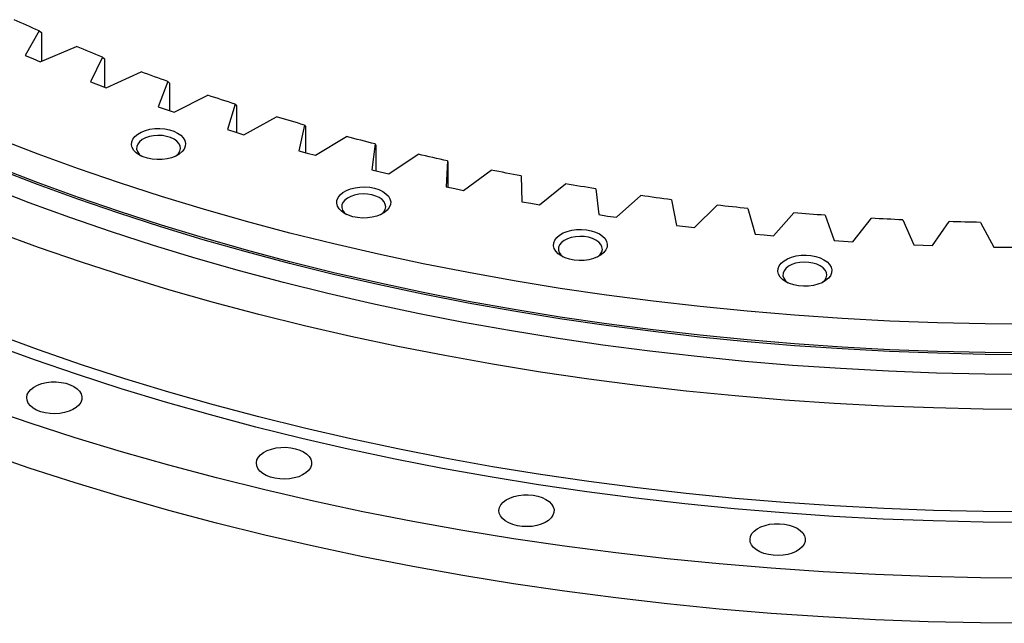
# Model space of a CAD drawing. Header units: millimetres. Extents: x 488 to 8520, y 6652 to 12890.
# Tile 10 of 16: x 5168 to 5560, y 9192 to 9432. Entities that reach past the tile are written whole.
import ezdxf

# ---------------------------------------------------------------- set-up
doc = ezdxf.new("R2010")
doc.units = ezdxf.units.MM
doc.header["$LTSCALE"] = 50

msp = doc.modelspace()

# ---------------------------------------------------------------- linework, layer by layer
at = {"lineweight": 25}
for p, q in [((5175.3, 9427.64), (5169.8, 9417.83)), ((5175.3, 9427.64), (5176.28, 9426.93)), ((5176.28, 9426.93), (5176.28, 9415.53)), ((5175.75, 9415.32), (5190.28, 9421.31)), ((5169.8, 9417.83), (5172.76, 9416.56)), ((5172.76, 9416.56), (5175.75, 9415.32)), ((5200.56, 9417.18), (5195.86, 9407.23)), ((5200.56, 9417.18), (5201.39, 9416.5)), ((5201.39, 9416.5), (5201.39, 9405.12)), ((5202.02, 9404.88), (5216.04, 9411.26)), ((5195.86, 9407.23), (5198.93, 9406.05)), ((5198.93, 9406.05), (5202.02, 9404.88)), ((5226.64, 9407.42), (5222.76, 9397.36)), ((5226.64, 9407.42), (5227.33, 9406.76)), ((5227.33, 9406.76), (5227.33, 9395.78)), ((5229.1, 9395.18), (5242.59, 9401.93)), ((5222.76, 9397.36), (5225.92, 9396.25)), ((5253.49, 9398.38), (5250.44, 9388.23)), ((5253.49, 9398.38), (5254.03, 9397.74)), ((5254.03, 9397.74), (5254.03, 9387.11)), ((5225.92, 9396.25), (5229.1, 9395.18)), ((5256.95, 9386.22), (5269.87, 9393.33)), ((5281.05, 9390.08), (5278.84, 9379.86)), ((5281.05, 9390.08), (5281.44, 9389.45)), ((5281.44, 9389.45), (5281.44, 9379.13)), ((5250.44, 9388.23), (5253.69, 9387.21)), ((5253.69, 9387.21), (5256.95, 9386.22)), ((5285.51, 9378.03), (5297.82, 9385.49)), ((5309.26, 9382.55), (5307.89, 9372.27)), ((5309.26, 9382.55), (5309.5, 9381.93)), ((5309.5, 9381.93), (5309.5, 9371.88)), ((5278.84, 9379.86), (5282.16, 9378.93)), ((5282.16, 9378.93), (5285.51, 9378.03)), ((5314.69, 9370.63), (5326.39, 9378.42)), ((5338.05, 9375.79), (5337.52, 9365.49)), ((5338.05, 9375.79), (5338.15, 9375.17)), ((5338.15, 9375.17), (5338.15, 9365.36)), ((5307.89, 9372.27), (5311.28, 9371.44)), ((5311.28, 9371.44), (5314.69, 9370.63)), ((5344.46, 9364.04), (5355.5, 9372.13)), ((5367.37, 9369.83), (5367.68, 9359.52)), ((5337.52, 9365.49), (5340.98, 9364.75)), ((5374.73, 9358.26), (5385.1, 9366.65)), ((5340.98, 9364.75), (5344.46, 9364.04)), ((5397.14, 9364.67), (5398.29, 9354.38)), ((5405.43, 9353.31), (5415.11, 9361.97)), ((5367.68, 9359.52), (5371.2, 9358.88)), ((5371.2, 9358.88), (5374.73, 9358.26)), ((5427.3, 9360.32), (5429.29, 9350.08)), ((5436.51, 9349.21), (5445.46, 9358.13)), ((5398.29, 9354.38), (5401.86, 9353.83)), ((5401.86, 9353.83), (5405.43, 9353.31)), ((5457.78, 9356.81), (5460.61, 9346.63)), ((5467.89, 9345.96), (5476.1, 9355.11)), ((5488.51, 9354.13), (5492.17, 9344.04)), ((5429.29, 9350.08), (5432.9, 9349.63)), ((5432.9, 9349.63), (5436.51, 9349.21)), ((5499.5, 9343.57), (5506.96, 9352.93)), ((5519.43, 9352.29), (5523.91, 9342.31)), ((5531.27, 9342.04), (5537.95, 9351.59)), ((5550.46, 9351.3), (5555.75, 9341.45)), ((5460.61, 9346.63), (5464.24, 9346.28)), ((5464.24, 9346.28), (5467.89, 9345.96)), ((5492.17, 9344.04), (5495.83, 9343.79)), ((5495.83, 9343.79), (5499.5, 9343.57)), ((5523.91, 9342.31), (5527.59, 9342.16)), ((5527.59, 9342.16), (5531.27, 9342.04)), ((5555.75, 9341.45), (5559.44, 9341.4)), ((5559.44, 9341.4), (5563.13, 9341.38))]:
    msp.add_line(p, q, dxfattribs=at)
at = {"lineweight": 25, "flags": 128}
for points in [[(5175.3, 9427.64), (5174.05, 9428.18), (5172.81, 9428.73), (5171.56, 9429.28), (5170.32, 9429.83), (5169.08, 9430.38), (5167.84, 9430.93), (5166.61, 9431.49), (5165.38, 9432.04)], [(5200.56, 9417.18), (5199.26, 9417.69), (5197.97, 9418.2), (5196.69, 9418.71), (5195.4, 9419.23), (5194.12, 9419.75), (5192.84, 9420.26), (5191.56, 9420.79), (5190.28, 9421.31)], [(5226.64, 9407.42), (5225.31, 9407.89), (5223.98, 9408.37), (5222.65, 9408.85), (5221.32, 9409.33), (5220, 9409.81), (5218.68, 9410.29), (5217.35, 9410.78), (5216.04, 9411.26)], [(5253.49, 9398.38), (5252.12, 9398.82), (5250.75, 9399.26), (5249.39, 9399.7), (5248.02, 9400.14), (5246.66, 9400.59), (5245.3, 9401.03), (5243.94, 9401.48), (5242.59, 9401.93)], [(5281.05, 9390.08), (5279.65, 9390.48), (5278.25, 9390.89), (5276.84, 9391.29), (5275.45, 9391.69), (5274.05, 9392.1), (5272.65, 9392.51), (5271.26, 9392.92), (5269.87, 9393.33)], [(5230.5, 9386.88), (5231.77, 9386), (5232.73, 9385), (5233.36, 9383.92), (5233.64, 9382.78), (5233.55, 9381.64), (5233.09, 9380.52), (5232.29, 9379.48), (5231.17, 9378.53), (5229.77, 9377.72), (5228.13, 9377.07), (5226.32, 9376.61), (5224.38, 9376.35), (5222.4, 9376.3), (5220.44, 9376.46), (5218.56, 9376.82), (5216.82, 9377.38), (5215.3, 9378.11), (5214.03, 9378.99), (5213.06, 9379.99), (5212.43, 9381.08), (5212.16, 9382.21), (5212.25, 9383.35), (5212.71, 9384.47), (5213.51, 9385.52), (5214.63, 9386.46), (5216.03, 9387.27), (5217.67, 9387.92), (5219.48, 9388.38), (5221.41, 9388.64), (5223.4, 9388.7), (5225.36, 9388.54), (5227.24, 9388.17), (5228.97, 9387.62), (5230.5, 9386.88)], [(5229.09, 9384.43), (5227.71, 9385.08), (5226.14, 9385.55), (5224.44, 9385.84), (5222.68, 9385.91), (5220.92, 9385.78), (5219.25, 9385.45), (5217.72, 9384.93), (5216.41, 9384.25), (5215.36, 9383.43), (5214.62, 9382.5), (5214.22, 9381.5), (5214.17, 9380.48), (5214.49, 9379.47), (5215.14, 9378.52), (5216.08, 9377.7)], [(5309.26, 9382.55), (5307.83, 9382.91), (5306.39, 9383.27), (5304.96, 9383.64), (5303.53, 9384), (5302.1, 9384.37), (5300.67, 9384.74), (5299.25, 9385.12), (5297.82, 9385.49)], [(5571.4, 9310.69), (5552.34, 9310.84), (5533.3, 9311.27), (5514.28, 9311.99), (5495.3, 9313), (5476.38, 9314.29), (5457.51, 9315.87), (5438.73, 9317.73), (5420.04, 9319.88), (5401.45, 9322.31), (5382.98, 9325.01), (5364.64, 9328), (5346.43, 9331.26), (5328.39, 9334.8), (5310.51, 9338.61), (5292.81, 9342.68), (5275.29, 9347.03), (5257.99, 9351.63), (5240.89, 9356.5), (5224.03, 9361.62), (5207.4, 9367), (5191.02, 9372.62), (5174.9, 9378.49), (5159.06, 9384.61)], [(5229.72, 9377.7), (5229.95, 9377.87), (5230.85, 9378.75), (5231.42, 9379.72), (5231.65, 9380.74), (5231.51, 9381.75), (5231.02, 9382.74), (5230.2, 9383.64), (5229.09, 9384.43)], [(5338.05, 9375.79), (5336.59, 9376.11), (5335.13, 9376.44), (5333.67, 9376.76), (5332.21, 9377.09), (5330.75, 9377.42), (5329.3, 9377.75), (5327.84, 9378.08), (5326.39, 9378.42)], [(5571.4, 9299.26), (5552.34, 9299.41), (5533.3, 9299.84), (5514.28, 9300.56), (5495.3, 9301.56), (5476.38, 9302.86), (5457.51, 9304.44), (5438.73, 9306.3), (5420.04, 9308.45), (5401.45, 9310.87), (5382.98, 9313.58), (5364.64, 9316.57), (5346.43, 9319.83), (5328.39, 9323.37), (5310.51, 9327.18), (5292.81, 9331.25), (5275.29, 9335.6), (5257.99, 9340.2), (5240.89, 9345.07), (5224.03, 9350.19), (5207.4, 9355.57), (5191.02, 9361.19), (5174.9, 9367.06), (5159.06, 9373.18)], [(5571.4, 9298.56), (5552.33, 9298.71), (5533.27, 9299.14), (5514.24, 9299.86), (5495.25, 9300.87), (5476.31, 9302.16), (5457.44, 9303.74), (5438.64, 9305.61), (5419.94, 9307.75), (5401.33, 9310.18), (5382.85, 9312.89), (5364.49, 9315.88), (5346.28, 9319.15), (5328.22, 9322.69), (5310.33, 9326.5), (5292.61, 9330.58), (5275.09, 9334.92), (5257.77, 9339.53), (5240.67, 9344.4), (5223.79, 9349.53), (5207.15, 9354.91), (5190.76, 9360.54), (5174.63, 9366.41), (5158.77, 9372.53)], [(5367.37, 9369.83), (5365.88, 9370.11), (5364.39, 9370.39), (5362.91, 9370.68), (5361.43, 9370.96), (5359.94, 9371.25), (5358.46, 9371.54), (5356.98, 9371.84), (5355.5, 9372.13)], [(5571.4, 9290.69), (5552.17, 9290.84), (5532.96, 9291.27), (5513.77, 9292), (5494.62, 9293.01), (5475.53, 9294.32), (5456.5, 9295.91), (5437.55, 9297.79), (5418.69, 9299.96), (5399.93, 9302.41), (5381.3, 9305.14), (5362.79, 9308.15), (5344.43, 9311.44), (5326.22, 9315.01), (5308.18, 9318.85), (5290.32, 9322.97), (5272.65, 9327.35), (5255.19, 9332), (5237.94, 9336.91), (5220.93, 9342.08), (5204.15, 9347.5), (5187.62, 9353.17), (5171.36, 9359.1), (5155.37, 9365.27)], [(5312.27, 9363.61), (5313.54, 9362.72), (5314.5, 9361.72), (5315.13, 9360.64), (5315.41, 9359.5), (5315.32, 9358.36), (5314.86, 9357.25), (5314.06, 9356.2), (5312.94, 9355.25), (5311.54, 9354.44), (5309.9, 9353.8), (5308.08, 9353.33), (5306.15, 9353.07), (5304.17, 9353.02), (5302.21, 9353.18), (5300.33, 9353.54), (5298.59, 9354.1), (5297.07, 9354.83), (5295.8, 9355.71), (5294.83, 9356.71), (5294.2, 9357.8), (5293.93, 9358.93), (5294.02, 9360.07), (5294.48, 9361.19), (5295.28, 9362.24), (5296.4, 9363.18), (5297.8, 9363.99), (5299.44, 9364.64), (5301.25, 9365.1), (5303.18, 9365.36), (5305.16, 9365.42), (5307.13, 9365.26), (5309.01, 9364.89), (5310.74, 9364.34), (5312.27, 9363.61)], [(5397.14, 9364.67), (5395.63, 9364.91), (5394.12, 9365.15), (5392.61, 9365.39), (5391.11, 9365.64), (5389.6, 9365.89), (5388.1, 9366.14), (5386.6, 9366.39), (5385.1, 9366.65)], [(5310.86, 9361.16), (5309.48, 9361.8), (5307.91, 9362.28), (5306.21, 9362.56), (5304.45, 9362.63), (5302.69, 9362.5), (5301.02, 9362.17), (5299.49, 9361.66), (5298.18, 9360.97), (5297.13, 9360.15), (5296.39, 9359.22), (5295.99, 9358.22), (5295.94, 9357.2), (5296.26, 9356.19), (5296.91, 9355.25), (5297.85, 9354.42)], [(5311.49, 9354.42), (5311.72, 9354.59), (5312.62, 9355.48), (5313.19, 9356.44), (5313.42, 9357.46), (5313.28, 9358.48), (5312.79, 9359.46), (5311.97, 9360.36), (5310.86, 9361.16)], [(5427.3, 9360.32), (5425.77, 9360.52), (5424.24, 9360.72), (5422.72, 9360.93), (5421.19, 9361.13), (5419.67, 9361.34), (5418.15, 9361.55), (5416.63, 9361.76), (5415.11, 9361.97)], [(5457.78, 9356.81), (5456.24, 9356.97), (5454.69, 9357.13), (5453.15, 9357.29), (5451.62, 9357.45), (5450.08, 9357.62), (5448.54, 9357.78), (5447, 9357.95), (5445.46, 9358.13)], [(5488.51, 9354.13), (5486.96, 9354.24), (5485.41, 9354.36), (5483.85, 9354.48), (5482.3, 9354.6), (5480.75, 9354.72), (5479.2, 9354.85), (5477.65, 9354.98), (5476.1, 9355.11)], [(5519.43, 9352.29), (5517.87, 9352.36), (5516.31, 9352.44), (5514.75, 9352.51), (5513.19, 9352.59), (5511.63, 9352.67), (5510.07, 9352.76), (5508.51, 9352.84), (5506.96, 9352.93)], [(5550.46, 9351.3), (5548.9, 9351.33), (5547.33, 9351.36), (5545.77, 9351.39), (5544.21, 9351.43), (5542.64, 9351.47), (5541.08, 9351.51), (5539.52, 9351.55), (5537.95, 9351.59)], [(5571.4, 9276.75), (5551.54, 9276.91), (5531.7, 9277.36), (5511.89, 9278.1), (5492.11, 9279.15), (5472.39, 9280.5), (5452.74, 9282.15), (5433.17, 9284.09), (5413.7, 9286.32), (5394.33, 9288.85), (5375.08, 9291.68), (5355.97, 9294.79), (5337.01, 9298.19), (5318.21, 9301.87), (5299.58, 9305.84), (5281.13, 9310.09), (5262.89, 9314.61), (5244.86, 9319.41), (5227.05, 9324.48), (5209.47, 9329.82), (5192.15, 9335.42), (5175.08, 9341.28), (5158.29, 9347.4)], [(5398.6, 9346.69), (5399.87, 9345.81), (5400.84, 9344.81), (5401.47, 9343.72), (5401.74, 9342.59), (5401.65, 9341.44), (5401.19, 9340.33), (5400.39, 9339.28), (5399.27, 9338.33), (5397.87, 9337.53), (5396.23, 9336.88), (5394.42, 9336.42), (5392.49, 9336.15), (5390.51, 9336.1), (5388.54, 9336.26), (5386.66, 9336.62), (5384.93, 9337.18), (5383.4, 9337.91), (5382.13, 9338.79), (5381.17, 9339.79), (5380.54, 9340.88), (5380.26, 9342.01), (5380.36, 9343.16), (5380.81, 9344.27), (5381.61, 9345.32), (5382.73, 9346.26), (5384.13, 9347.07), (5385.77, 9347.72), (5387.59, 9348.18), (5389.52, 9348.45), (5391.5, 9348.5), (5393.46, 9348.34), (5395.34, 9347.98), (5397.08, 9347.42), (5398.6, 9346.69)], [(5397.19, 9344.24), (5395.82, 9344.88), (5394.25, 9345.36), (5392.55, 9345.64), (5390.78, 9345.72), (5389.02, 9345.59), (5387.35, 9345.26), (5385.82, 9344.74), (5384.51, 9344.05), (5383.46, 9343.23), (5382.72, 9342.3), (5382.32, 9341.3), (5382.28, 9340.28), (5382.59, 9339.28), (5383.25, 9338.33), (5384.18, 9337.5)], [(5397.82, 9337.5), (5398.05, 9337.68), (5398.95, 9338.56), (5399.53, 9339.52), (5399.75, 9340.54), (5399.61, 9341.56), (5399.13, 9342.54), (5398.31, 9343.45), (5397.19, 9344.24)], [(5488.02, 9336.42), (5489.29, 9335.54), (5490.26, 9334.54), (5490.89, 9333.45), (5491.16, 9332.32), (5491.07, 9331.17), (5490.61, 9330.06), (5489.81, 9329.01), (5488.69, 9328.07), (5487.29, 9327.26), (5485.65, 9326.61), (5483.84, 9326.15), (5481.91, 9325.88), (5479.93, 9325.83), (5477.96, 9325.99), (5476.08, 9326.35), (5474.35, 9326.91), (5472.82, 9327.64), (5471.55, 9328.52), (5470.59, 9329.52), (5469.96, 9330.61), (5469.68, 9331.74), (5469.78, 9332.89), (5470.23, 9334), (5471.03, 9335.05), (5472.15, 9336), (5473.55, 9336.81), (5475.19, 9337.45), (5477.01, 9337.92), (5478.94, 9338.18), (5480.92, 9338.23), (5482.88, 9338.07), (5484.76, 9337.71), (5486.5, 9337.15), (5488.02, 9336.42)], [(5486.61, 9333.97), (5485.24, 9334.62), (5483.67, 9335.09), (5481.97, 9335.37), (5480.2, 9335.45), (5478.44, 9335.32), (5476.77, 9334.99), (5475.24, 9334.47), (5473.93, 9333.78), (5472.88, 9332.96), (5472.14, 9332.03), (5471.74, 9331.04), (5471.7, 9330.01), (5472.01, 9329.01), (5472.67, 9328.06), (5473.6, 9327.24)], [(5487.24, 9327.24), (5487.47, 9327.41), (5488.37, 9328.29), (5488.95, 9329.26), (5489.17, 9330.27), (5489.03, 9331.29), (5488.55, 9332.27), (5487.73, 9333.18), (5486.61, 9333.97)], [(5571.4, 9235.93), (5551.54, 9236.08), (5531.7, 9236.53), (5511.89, 9237.28), (5492.11, 9238.33), (5472.39, 9239.67), (5452.74, 9241.32), (5433.17, 9243.26), (5413.7, 9245.5), (5394.33, 9248.03), (5375.08, 9250.85), (5355.97, 9253.96), (5337.01, 9257.36), (5318.21, 9261.04), (5299.58, 9265.01), (5281.13, 9269.26), (5262.89, 9273.78), (5244.86, 9278.58), (5227.05, 9283.65), (5209.47, 9288.99), (5192.15, 9294.59), (5175.08, 9300.45), (5158.29, 9306.57)], [(5571.4, 9231.75), (5551.47, 9231.9), (5531.55, 9232.35), (5511.65, 9233.1), (5491.8, 9234.15), (5472, 9235.51), (5452.27, 9237.16), (5432.63, 9239.11), (5413.07, 9241.35), (5393.63, 9243.89), (5374.31, 9246.73), (5355.12, 9249.85), (5336.08, 9253.26), (5317.2, 9256.96), (5298.5, 9260.94), (5279.99, 9265.21), (5261.67, 9269.75), (5243.56, 9274.57), (5225.69, 9279.66), (5208.04, 9285.02), (5190.65, 9290.64), (5173.52, 9296.53), (5156.66, 9302.67)], [(5189.18, 9285.88), (5190.44, 9285.01), (5191.41, 9284.02), (5192.07, 9282.94), (5192.37, 9281.82), (5192.33, 9280.68), (5191.93, 9279.57), (5191.2, 9278.51), (5190.15, 9277.55), (5188.82, 9276.71), (5187.25, 9276.02), (5185.49, 9275.5), (5183.61, 9275.17), (5181.65, 9275.04), (5179.68, 9275.12), (5177.77, 9275.4), (5175.97, 9275.87), (5174.35, 9276.52), (5172.95, 9277.32), (5171.83, 9278.26), (5171.02, 9279.3), (5170.53, 9280.4), (5170.4, 9281.54), (5170.62, 9282.67), (5171.19, 9283.76), (5172.08, 9284.77), (5173.28, 9285.68), (5174.74, 9286.45), (5176.4, 9287.05), (5178.24, 9287.48), (5180.17, 9287.7), (5182.14, 9287.73), (5184.09, 9287.55), (5185.95, 9287.17), (5187.66, 9286.61), (5189.18, 9285.88)], [(5571.4, 9209.52), (5550.46, 9209.68), (5529.53, 9210.15), (5508.63, 9210.94), (5487.78, 9212.05), (5466.98, 9213.47), (5446.25, 9215.21), (5425.61, 9217.25), (5405.07, 9219.61), (5384.64, 9222.28), (5364.34, 9225.26), (5344.19, 9228.54), (5324.19, 9232.12), (5304.35, 9236.01), (5284.7, 9240.2), (5265.25, 9244.68), (5246.01, 9249.45), (5226.99, 9254.51), (5208.21, 9259.86), (5189.67, 9265.49), (5171.4, 9271.39), (5153.4, 9277.58)], [(5571.4, 9191.56), (5550.46, 9191.72), (5529.53, 9192.19), (5508.63, 9192.98), (5487.78, 9194.09), (5466.98, 9195.51), (5446.25, 9197.24), (5425.61, 9199.29), (5405.07, 9201.65), (5384.64, 9204.32), (5364.34, 9207.29), (5344.19, 9210.58), (5324.19, 9214.16), (5304.35, 9218.05), (5284.7, 9222.23), (5265.25, 9226.71), (5246.01, 9231.48), (5226.99, 9236.55), (5208.21, 9241.89), (5189.67, 9247.52), (5171.4, 9253.43), (5153.4, 9259.61)], [(5280.68, 9259.83), (5281.95, 9258.96), (5282.92, 9257.97), (5283.57, 9256.89), (5283.88, 9255.77), (5283.84, 9254.63), (5283.44, 9253.52), (5282.71, 9252.46), (5281.66, 9251.5), (5280.33, 9250.66), (5278.76, 9249.97), (5277, 9249.45), (5275.11, 9249.12), (5273.15, 9248.99), (5271.18, 9249.07), (5269.27, 9249.35), (5267.48, 9249.82), (5265.86, 9250.47), (5264.46, 9251.27), (5263.34, 9252.21), (5262.52, 9253.25), (5262.04, 9254.35), (5261.91, 9255.48), (5262.13, 9256.62), (5262.7, 9257.71), (5263.59, 9258.72), (5264.79, 9259.63), (5266.24, 9260.39), (5267.91, 9261), (5269.74, 9261.42), (5271.67, 9261.65), (5273.65, 9261.68), (5275.59, 9261.5), (5277.45, 9261.12), (5279.17, 9260.56), (5280.68, 9259.83)], [(5377.3, 9240.9), (5378.56, 9240.03), (5379.54, 9239.04), (5380.19, 9237.96), (5380.5, 9236.84), (5380.45, 9235.7), (5380.06, 9234.58), (5379.32, 9233.53), (5378.27, 9232.56), (5376.94, 9231.72), (5375.37, 9231.03), (5373.62, 9230.52), (5371.73, 9230.19), (5369.77, 9230.06), (5367.8, 9230.14), (5365.89, 9230.42), (5364.09, 9230.89), (5362.47, 9231.54), (5361.08, 9232.34), (5359.95, 9233.28), (5359.14, 9234.31), (5358.66, 9235.42), (5358.52, 9236.55), (5358.74, 9237.68), (5359.31, 9238.77), (5360.21, 9239.79), (5361.4, 9240.69), (5362.86, 9241.46), (5364.53, 9242.07), (5366.36, 9242.49), (5368.29, 9242.72), (5370.26, 9242.75), (5372.21, 9242.57), (5374.07, 9242.19), (5375.78, 9241.63), (5377.3, 9240.9)], [(5477.37, 9229.41), (5478.63, 9228.54), (5479.6, 9227.55), (5480.26, 9226.47), (5480.56, 9225.35), (5480.52, 9224.21), (5480.12, 9223.09), (5479.39, 9222.04), (5478.34, 9221.07), (5477.01, 9220.23), (5475.44, 9219.54), (5473.68, 9219.03), (5471.79, 9218.7), (5469.84, 9218.57), (5467.87, 9218.65), (5465.96, 9218.93), (5464.16, 9219.4), (5462.54, 9220.04), (5461.14, 9220.85), (5460.02, 9221.79), (5459.21, 9222.82), (5458.72, 9223.93), (5458.59, 9225.06), (5458.81, 9226.19), (5459.38, 9227.28), (5460.27, 9228.3), (5461.47, 9229.2), (5462.92, 9229.97), (5464.59, 9230.58), (5466.42, 9231), (5468.36, 9231.23), (5470.33, 9231.25), (5472.28, 9231.08), (5474.14, 9230.7), (5475.85, 9230.14), (5477.37, 9229.41)]]:
    msp.add_lwpolyline(points, dxfattribs=at)

doc.saveas('drawing.dxf')
